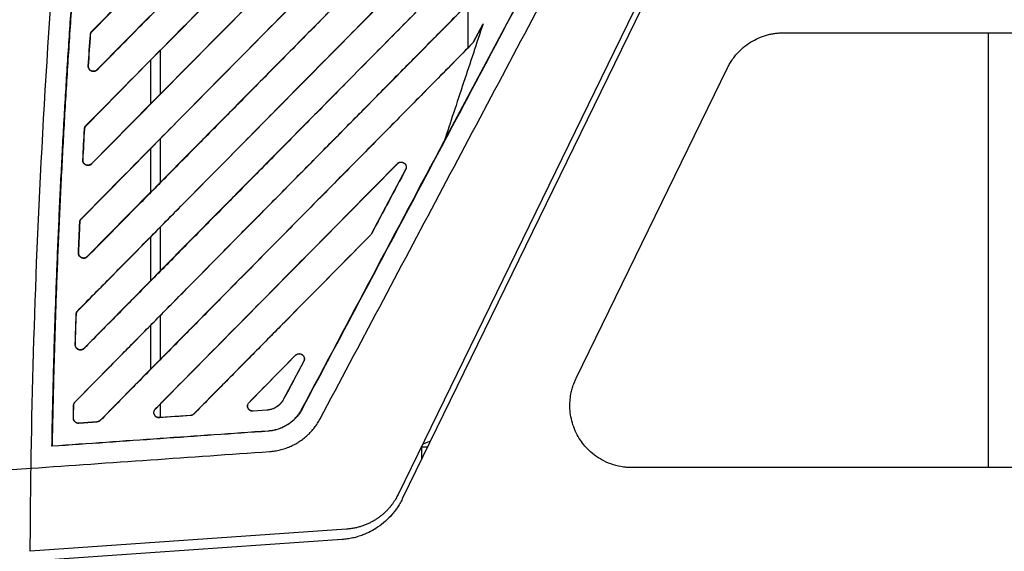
# Model space of a CAD drawing. Header units: millimetres. Extents: x 156812 to 157936, y 112087 to 113571.
# Tile 148 of 204: x 157695 to 157790, y 112864 to 112915. Entities that reach past the tile are written whole.
import ezdxf

# ---------------------------------------------------------------- set-up
doc = ezdxf.new("R2010")
doc.units = ezdxf.units.MM

msp = doc.modelspace()

# ---------------------------------------------------------------- linework, layer by layer
at = {"color": 7, "linetype": 'Continuous', "lineweight": 25}
for p, q in [((157790.294, 112989.131), (157731.851, 112869.304)), ((157768.568, 112968.422), (157708.905, 112908.008)), ((157708.905, 112912.212), (157764.138, 112968.177)), ((157736.31, 112903.429), (157764.942, 112957.254)), ((157708.905, 112903.676), (157738.605, 112933.768)), ((157738.605, 112929.538), (157708.905, 112899.462)), ((157708.905, 112895.14), (157738.605, 112925.231)), ((157738.605, 112920.997), (157708.905, 112890.918)), ((157702.273, 112914.029), (157707.937, 112919.768)), ((157708.905, 112886.605), (157738.605, 112916.691)), ((157738.605, 112912.44), (157738.605, 112916.705)), ((157707.937, 112915.572), (157702.745, 112910.315)), ((157739.137, 112913.008), (157740.037, 112914.7)), ((157740.037, 112914.7), (157739.138, 112913.008)), ((157740.058, 112914.74), (157740.037, 112914.7)), ((157702.273, 112914.029), (157702.253, 112914.049)), ((157769.076, 112913.89), (157868.805, 112913.89)), ((157788.853, 112913.89), (157788.853, 112871.89)), ((157738.605, 112912.453), (157708.905, 112882.375)), ((157738.605, 112912.44), (157739.051, 112912.892)), ((157739.051, 112912.892), (157739.051, 112912.892)), ((157739.137, 112913.008), (157739.138, 112913.008)), ((157707.937, 112911.232), (157708.905, 112912.213)), ((157708.905, 112908.006), (157708.905, 112912.213)), ((157701.708, 112904.92), (157707.937, 112911.231)), ((157701.909, 112910.68), (157701.936, 112910.678)), ((157707.937, 112911.232), (157707.937, 112907.026)), ((157749.055, 112880.521), (157763.687, 112910.521)), ((157702.764, 112910.297), (157702.745, 112910.315)), ((157708.905, 112908.006), (157707.937, 112907.026)), ((157707.937, 112907.028), (157702.221, 112901.24)), ((157701.708, 112904.92), (157701.69, 112904.937)), ((157701.57, 112904.613), (157701.546, 112904.614)), ((157707.937, 112902.696), (157708.905, 112903.677)), ((157708.905, 112899.461), (157708.905, 112903.677)), ((157701.252, 112895.921), (157707.937, 112902.695)), ((157707.937, 112902.696), (157707.937, 112898.48)), ((157701.382, 112901.6), (157701.406, 112901.599)), ((157702.237, 112901.224), (157702.221, 112901.24)), ((157708.905, 112878.067), (157731.787, 112901.248)), ((157731.78, 112901.255), (157731.787, 112901.248)), ((157732.568, 112900.674), (157729.288, 112894.505)), ((157732.577, 112900.669), (157732.568, 112900.674)), ((157708.905, 112899.461), (157707.937, 112898.48)), ((157707.937, 112898.482), (157701.805, 112892.273)), ((157701.113, 112895.608), (157701.092, 112895.609)), ((157701.252, 112895.921), (157701.237, 112895.936)), ((157707.937, 112894.16), (157708.905, 112895.141)), ((157708.905, 112890.916), (157708.905, 112895.141)), ((157729.204, 112894.391), (157712.111, 112877.079)), ((157729.204, 112894.391), (157729.211, 112894.383)), ((157729.288, 112894.505), (157729.297, 112894.5)), ((157700.901, 112887.031), (157707.937, 112894.159)), ((157707.937, 112894.16), (157707.937, 112889.936)), ((157700.964, 112892.631), (157700.984, 112892.63)), ((157701.819, 112892.259), (157701.805, 112892.273)), ((157708.905, 112890.916), (157707.937, 112889.936)), ((157707.937, 112889.937), (157701.494, 112883.412)), ((157700.761, 112886.71), (157700.743, 112886.71)), ((157700.901, 112887.031), (157700.888, 112887.043)), ((157707.937, 112885.626), (157708.905, 112886.606)), ((157708.905, 112882.373), (157708.905, 112886.606)), ((157700.651, 112878.245), (157707.937, 112885.624)), ((157707.937, 112885.626), (157707.937, 112881.393)), ((157700.65, 112883.767), (157700.667, 112883.767)), ((157700.65, 112883.767), (157700.666, 112883.767)), ((157701.506, 112883.401), (157701.494, 112883.412)), ((157708.905, 112882.373), (157707.937, 112881.393)), ((157717.453, 112878.188), (157721.946, 112882.74)), ((157722.727, 112882.166), (157720.778, 112878.499)), ((157721.939, 112882.747), (157721.946, 112882.74)), ((157722.736, 112882.161), (157722.727, 112882.166)), ((157707.937, 112881.394), (157703.052, 112876.448)), ((157700.651, 112878.245), (157700.641, 112878.255)), ((157717.453, 112878.188), (157717.445, 112878.196)), ((157720.778, 112878.499), (157720.786, 112878.494)), ((157700.512, 112877.915), (157700.497, 112877.915)), ((157708.397, 112877.554), (157708.389, 112877.562)), ((157708.397, 112877.554), (157708.905, 112878.068)), ((157708.905, 112876.733), (157708.905, 112878.068)), ((157719.159, 112877.448), (157717.835, 112877.356)), ((157717.835, 112877.356), (157717.836, 112877.346)), ((157719.16, 112877.438), (157717.836, 112877.346)), ((157719.16, 112877.438), (157719.159, 112877.448)), ((157722.552, 112877.556), (157722.567, 112877.548)), ((157700.47, 112876.678), (157700.484, 112876.678)), ((157702.741, 112876.304), (157701.004, 112876.183)), ((157702.742, 112876.29), (157702.741, 112876.304)), ((157703.062, 112876.438), (157703.052, 112876.448)), ((157708.905, 112876.733), (157708.778, 112876.724)), ((157708.778, 112876.724), (157708.779, 112876.712)), ((157711.797, 112876.935), (157708.905, 112876.733)), ((157711.798, 112876.923), (157711.797, 112876.935)), ((157712.119, 112877.071), (157712.111, 112877.079)), ((157701.004, 112876.183), (157701.005, 112876.169)), ((157719.301, 112875.426), (157719.299, 112875.443)), ((157698.4, 112873.964), (157698.418, 112873.983)), ((157734.105, 112873.875), (157734.105, 112873.925)), ((157734.105, 112873.875), (157734.105, 112872.668)), ((157734.693, 112873.875), (157734.105, 112873.875)), ((157677.212, 112870.495), (157696.383, 112871.836)), ((157868.805, 112871.89), (157754.444, 112871.89)), ((157726.876, 112865.949), (157696.305, 112863.811)), ((157726.446, 112864.95), (157696.801, 112862.877))]:
    msp.add_line(p, q, dxfattribs=at)
at = {"color": 144, "linetype": 'Continuous', "lineweight": 18}
msp.add_line((157702.138, 112913.729), (157702.11, 112913.731), dxfattribs=at)
at = {"color": 7, "linetype": 'Continuous', "lineweight": 25, "flags": 128}
for points in [[(157790.926, 112989.17), (157758.067, 112921.799), (157732.249, 112868.865)], [(157734.977, 112874.457), (157734.547, 112874.28), (157734.209, 112874.14)]]:
    msp.add_lwpolyline(points, dxfattribs=at)
at = {"color": 7, "linetype": 'Continuous', "lineweight": 25}
for points, knots in [([(157701.689, 112904.938), (157704.54, 112907.824), (157710.897, 112914.262), (157721.417, 112924.916), (157733.905, 112937.565), (157748.361, 112952.211), (157758.655, 112962.638), (157764.131, 112968.185)], [0, 0, 0, 0, 0.136912, 0.305359, 0.505346, 0.736888, 1, 1, 1, 1]), ([(157768.575, 112968.416), (157762.445, 112962.206), (157751.04, 112950.653), (157735.213, 112934.617), (157721.946, 112921.179), (157711.237, 112910.337), (157704.953, 112903.972), (157702.238, 112901.223)], [0, 0, 0, 0, 0.277267, 0.515885, 0.715871, 0.877241, 1, 1, 1, 1]), ([(157770.305, 112967.327), (157762.35, 112952.363), (157754.395, 112937.399), (157742.461, 112914.954), (157738.483, 112907.473), (157732.515, 112896.25), (157730.525, 112892.51), (157726.547, 112885.029), (157724.557, 112881.288), (157722.568, 112877.547)], [0, 0, 0, 0, 0.5, 0.5, 0.75, 0.75, 0.875, 0.875, 1, 1, 1, 1]), ([(157754.975, 112963.181), (157752.244, 112960.414), (157746.939, 112955.041), (157739.222, 112947.223), (157731.981, 112939.888), (157725.216, 112933.036), (157718.928, 112926.667), (157713.116, 112920.781), (157707.781, 112915.378), (157704.384, 112911.937), (157702.764, 112910.296)], [0, 0, 0, 0, 0.156978, 0.304814, 0.443511, 0.573072, 0.6935, 0.804797, 0.906963, 1, 1, 1, 1]), ([(157724.318, 112876.617), (157726.234, 112880.22), (157728.151, 112883.824), (157731.983, 112891.031), (157733.899, 112894.635), (157739.648, 112905.445), (157743.481, 112912.652), (157754.977, 112934.274), (157762.641, 112948.689), (157770.305, 112963.104)], [0, 0, 0, 0, 0.125, 0.125, 0.25, 0.25, 0.5, 0.5, 1, 1, 1, 1]), ([(157702.253, 112914.049), (157705.482, 112917.319), (157712.39, 112924.315), (157723.428, 112935.495), (157735.817, 112948.045), (157744.526, 112956.867), (157749.107, 112961.507)], [0, 0, 0, 0, 0.206708, 0.442269, 0.706693, 1, 1, 1, 1]), ([(157701.236, 112895.937), (157702.751, 112897.472), (157706.05, 112900.813), (157711.401, 112906.231), (157717.554, 112912.463), (157724.511, 112919.508), (157732.27, 112927.368), (157740.832, 112936.042), (157750.197, 112945.53), (157756.709, 112952.126), (157760.098, 112955.56)], [0, 0, 0, 0, 0.077224, 0.168095, 0.272613, 0.390781, 0.522599, 0.668072, 0.827205, 1, 1, 1, 1]), ([(157748.012, 112939.047), (157746.22, 112937.231), (157742.729, 112933.694), (157737.632, 112928.529), (157732.811, 112923.645), (157728.268, 112919.043), (157724.003, 112914.722), (157720.014, 112910.683), (157716.303, 112906.925), (157712.87, 112903.448), (157709.714, 112900.253), (157706.835, 112897.338), (157704.235, 112894.705), (157702.594, 112893.043), (157701.819, 112892.259)], [0, 0, 0, 0, 0.116405, 0.226794, 0.331168, 0.429528, 0.521876, 0.608211, 0.688535, 0.762849, 0.831152, 0.893445, 0.949727, 1, 1, 1, 1]), ([(157698.4, 112873.964), (157698.416, 112874.856), (157698.449, 112876.641), (157698.511, 112879.318), (157698.58, 112881.996), (157698.659, 112884.676), (157698.747, 112887.357), (157698.845, 112890.04), (157698.951, 112892.724), (157699.066, 112895.409), (157699.191, 112898.096), (157699.324, 112900.784), (157699.467, 112903.473), (157699.619, 112906.164), (157699.779, 112908.856), (157699.949, 112911.55), (157700.128, 112914.244), (157700.317, 112916.94), (157700.514, 112919.638), (157700.72, 112922.336), (157700.935, 112925.036), (157701.16, 112927.737), (157701.394, 112930.44), (157701.636, 112933.144), (157701.805, 112934.946), (157701.889, 112935.848)], [0, 0, 0, 0, 0.043165, 0.086356, 0.129574, 0.172817, 0.216087, 0.259384, 0.302709, 0.346061, 0.389442, 0.432852, 0.476292, 0.519761, 0.56326, 0.60679, 0.65035, 0.693942, 0.737566, 0.781222, 0.82491, 0.868632, 0.912387, 0.956176, 1, 1, 1, 1]), ([(157701.907, 112935.846), (157701.819, 112934.914), (157701.643, 112933.05), (157701.391, 112930.251), (157701.148, 112927.452), (157700.916, 112924.651), (157700.693, 112921.848), (157700.481, 112919.044), (157700.278, 112916.239), (157700.085, 112913.432), (157699.902, 112910.623), (157699.729, 112907.813), (157699.565, 112905.002), (157699.412, 112902.189), (157699.268, 112899.375), (157699.134, 112896.56), (157699.01, 112893.743), (157698.895, 112890.925), (157698.79, 112888.105), (157698.695, 112885.284), (157698.61, 112882.461), (157698.536, 112879.637), (157698.47, 112876.811), (157698.435, 112874.926), (157698.418, 112873.983)], [0, 0, 0, 0, 0.045326, 0.09066, 0.136001, 0.181352, 0.226713, 0.272086, 0.317471, 0.362869, 0.40828, 0.453704, 0.499142, 0.544593, 0.590057, 0.635535, 0.681027, 0.726534, 0.772058, 0.817599, 0.863162, 0.908747, 0.954359, 1, 1, 1, 1]), ([(157700.887, 112887.045), (157701.984, 112888.156), (157704.268, 112890.469), (157707.83, 112894.076), (157711.661, 112897.956), (157715.762, 112902.109), (157720.132, 112906.535), (157724.772, 112911.234), (157729.682, 112916.207), (157734.86, 112921.454), (157740.309, 112926.974), (157744.031, 112930.745), (157745.937, 112932.676)], [0, 0, 0, 0, 0.073047, 0.152081, 0.237104, 0.328115, 0.425117, 0.528108, 0.637091, 0.752066, 0.873035, 1, 1, 1, 1]), ([(157743.859, 112926.302), (157742.287, 112924.709), (157739.201, 112921.583), (157734.659, 112916.98), (157730.289, 112912.554), (157726.092, 112908.303), (157722.069, 112904.227), (157718.218, 112900.327), (157714.541, 112896.603), (157711.037, 112893.054), (157707.706, 112889.68), (157704.548, 112886.482), (157702.5, 112884.409), (157701.506, 112883.401)], [0, 0, 0, 0, 0.111375, 0.218653, 0.321838, 0.420928, 0.515926, 0.606832, 0.693646, 0.77637, 0.855003, 0.929547, 1, 1, 1, 1]), ([(157700.641, 112878.255), (157701.57, 112879.196), (157703.448, 112881.099), (157706.296, 112883.983), (157709.205, 112886.93), (157712.175, 112889.937), (157715.205, 112893.007), (157718.297, 112896.138), (157721.449, 112899.331), (157724.662, 112902.586), (157727.936, 112905.902), (157731.271, 112909.28), (157734.667, 112912.72), (157738.124, 112916.221), (157740.448, 112918.576), (157741.621, 112919.763)], [0, 0, 0, 0, 0.068002, 0.137489, 0.208463, 0.280923, 0.35487, 0.430304, 0.507225, 0.585633, 0.665529, 0.746913, 0.829786, 0.914148, 1, 1, 1, 1]), ([(157740.058, 112914.74), (157739.745, 112913.798), (157739.118, 112911.913), (157738.162, 112909.048), (157737.222, 112906.222), (157736.603, 112904.335), (157736.306, 112903.43)], [0, 0, 0, 0, 0.250024, 0.500049, 0.760301, 1, 1, 1, 1]), ([(157702.138, 112913.729), (157702.14, 112913.752), (157702.145, 112913.797), (157702.165, 112913.862), (157702.192, 112913.923), (157702.228, 112913.98), (157702.258, 112914.013), (157702.273, 112914.029)], [0, 0, 0, 0, 0.203516, 0.40414, 0.603039, 0.801292, 1, 1, 1, 1]), ([(157763.687, 112910.521), (157763.721, 112910.589), (157763.788, 112910.723), (157763.899, 112910.92), (157764.016, 112911.112), (157764.14, 112911.3), (157764.272, 112911.482), (157764.41, 112911.661), (157764.696, 112912.002), (157765.171, 112912.472), (157765.879, 112912.99), (157766.644, 112913.397), (157767.311, 112913.636), (157767.853, 112913.769), (157768.257, 112913.838), (157768.665, 112913.882), (157768.939, 112913.887), (157769.076, 112913.89)], [0, 0, 0, 0, 0.033771, 0.067429, 0.10102, 0.134594, 0.168198, 0.20188, 0.235687, 0.367771, 0.500004, 0.627364, 0.754888, 0.81628, 0.877403, 0.938546, 1, 1, 1, 1]), ([(157739.052, 112912.891), (157737.783, 112911.607), (157735.262, 112909.052), (157731.502, 112905.244), (157727.789, 112901.483), (157724.121, 112897.768), (157720.499, 112894.099), (157716.923, 112890.477), (157713.393, 112886.901), (157709.909, 112883.372), (157706.47, 112879.889), (157704.193, 112877.583), (157703.062, 112876.438)], [0, 0, 0, 0, 0.1057572, 0.2102328, 0.3134277, 0.415343, 0.5159795, 0.6153379, 0.7134188, 0.8102226, 0.9057495, 1, 1, 1, 1]), ([(157739.051, 112912.892), (157739.068, 112912.909), (157739.101, 112912.944), (157739.125, 112912.987), (157739.137, 112913.008)], [0, 0, 0, 0, 0.488728, 1, 1, 1, 1]), ([(157702.764, 112910.296), (157702.746, 112910.279), (157702.709, 112910.245), (157702.646, 112910.204), (157702.579, 112910.173), (157702.486, 112910.145), (157702.363, 112910.137), (157702.22, 112910.173), (157702.087, 112910.252), (157701.984, 112910.37), (157701.912, 112910.517), (157701.91, 112910.625), (157701.909, 112910.68)], [0, 0, 0, 0, 0.062188, 0.123098, 0.184032, 0.246289, 0.361395, 0.48203, 0.606082, 0.736984, 0.867115, 1, 1, 1, 1]), ([(157702.746, 112910.315), (157702.729, 112910.299), (157702.695, 112910.267), (157702.633, 112910.228), (157702.563, 112910.197), (157702.484, 112910.177), (157702.397, 112910.171), (157702.305, 112910.182), (157702.186, 112910.221), (157702.064, 112910.306), (157701.976, 112910.436), (157701.936, 112910.563), (157701.936, 112910.642), (157701.936, 112910.678)], [0, 0, 0, 0, 0.059745, 0.122686, 0.189146, 0.259588, 0.334679, 0.415428, 0.50053, 0.659645, 0.79352, 0.906622, 1, 1, 1, 1]), ([(157701.57, 112904.613), (157701.573, 112904.636), (157701.577, 112904.682), (157701.597, 112904.749), (157701.625, 112904.812), (157701.661, 112904.87), (157701.691, 112904.904), (157701.707, 112904.92)], [0, 0, 0, 0, 0.204248, 0.405197, 0.604062, 0.801955, 1, 1, 1, 1]), ([(157722.552, 112877.556), (157724.844, 112881.868), (157727.135, 112886.181), (157731.719, 112894.807), (157734.012, 112899.119), (157736.306, 112903.43)], [0, 0, 0, 0, 0.5, 0.5, 1, 1, 1, 1]), ([(157702.238, 112901.223), (157702.219, 112901.206), (157702.183, 112901.172), (157702.12, 112901.131), (157702.053, 112901.1), (157701.961, 112901.072), (157701.839, 112901.063), (157701.696, 112901.099), (157701.564, 112901.176), (157701.46, 112901.293), (157701.387, 112901.439), (157701.384, 112901.546), (157701.382, 112901.6)], [0, 0, 0, 0, 0.06221, 0.123152, 0.184112, 0.246377, 0.361468, 0.48205, 0.605899, 0.736757, 0.866991, 1, 1, 1, 1]), ([(157702.221, 112901.239), (157702.204, 112901.223), (157702.169, 112901.19), (157702.107, 112901.151), (157702.036, 112901.12), (157701.957, 112901.1), (157701.87, 112901.094), (157701.779, 112901.105), (157701.658, 112901.144), (157701.533, 112901.231), (157701.445, 112901.364), (157701.406, 112901.489), (157701.406, 112901.565), (157701.406, 112901.599)], [0, 0, 0, 0, 0.0610019, 0.1247685, 0.1916505, 0.2621147, 0.3368134, 0.4167086, 0.5006005, 0.6653025, 0.801114, 0.9124991, 1, 1, 1, 1]), ([(157708.389, 112877.562), (157709.27, 112878.455), (157711.028, 112880.236), (157713.66, 112882.902), (157716.281, 112885.556), (157718.891, 112888.2), (157721.49, 112890.833), (157724.078, 112893.454), (157726.655, 112896.064), (157729.221, 112898.664), (157730.928, 112900.393), (157731.78, 112901.255)], [0, 0, 0, 0, 0.112978, 0.225488, 0.337531, 0.449107, 0.560216, 0.67086, 0.781038, 0.890751, 1, 1, 1, 1]), ([(157731.78, 112901.255), (157731.797, 112901.272), (157731.831, 112901.304), (157731.89, 112901.343), (157731.952, 112901.374), (157732.019, 112901.395), (157732.121, 112901.413), (157732.262, 112901.405), (157732.423, 112901.326), (157732.557, 112901.198), (157732.624, 112901.044), (157732.642, 112900.903), (157732.628, 112900.781), (157732.594, 112900.707), (157732.577, 112900.669)], [0, 0, 0, 0, 0.050146, 0.098892, 0.147166, 0.195925, 0.246095, 0.364174, 0.486503, 0.616641, 0.745222, 0.830606, 0.913757, 1, 1, 1, 1]), ([(157731.787, 112901.248), (157731.803, 112901.263), (157731.836, 112901.294), (157731.893, 112901.331), (157731.956, 112901.362), (157732.025, 112901.383), (157732.131, 112901.399), (157732.274, 112901.384), (157732.417, 112901.315), (157732.518, 112901.22), (157732.583, 112901.12), (157732.62, 112901.009), (157732.63, 112900.894), (157732.615, 112900.778), (157732.583, 112900.708), (157732.568, 112900.674)], [0, 0, 0, 0, 0.047842, 0.096535, 0.146328, 0.19749, 0.250337, 0.3765, 0.499655, 0.586896, 0.671027, 0.753545, 0.8359, 0.919072, 1, 1, 1, 1]), ([(157701.092, 112895.609), (157701.094, 112895.634), (157701.098, 112895.683), (157701.117, 112895.754), (157701.146, 112895.82), (157701.185, 112895.883), (157701.219, 112895.919), (157701.236, 112895.937)], [0, 0, 0, 0, 0.2050405, 0.402998, 0.5983792, 0.7958672, 1, 1, 1, 1]), ([(157701.113, 112895.608), (157701.115, 112895.632), (157701.119, 112895.679), (157701.139, 112895.748), (157701.167, 112895.812), (157701.204, 112895.871), (157701.235, 112895.906), (157701.25, 112895.923)], [0, 0, 0, 0, 0.205329, 0.406774, 0.605606, 0.802967, 1, 1, 1, 1]), ([(157729.211, 112894.383), (157728.297, 112893.458), (157726.455, 112891.592), (157723.67, 112888.771), (157720.843, 112885.907), (157717.973, 112883), (157715.06, 112880.05), (157713.104, 112878.069), (157712.119, 112877.071)], [0, 0, 0, 0, 0.160445, 0.323377, 0.488797, 0.656707, 0.827107, 1, 1, 1, 1]), ([(157701.819, 112892.259), (157701.797, 112892.238), (157701.755, 112892.198), (157701.683, 112892.152), (157701.609, 112892.12), (157701.531, 112892.102), (157701.45, 112892.1), (157701.367, 112892.112), (157701.264, 112892.143), (157701.148, 112892.21), (157701.044, 112892.326), (157700.97, 112892.47), (157700.966, 112892.577), (157700.964, 112892.631)], [0, 0, 0, 0, 0.07496, 0.144632, 0.210834, 0.27568, 0.341414, 0.410191, 0.483903, 0.607122, 0.73748, 0.867347, 1, 1, 1, 1]), ([(157701.805, 112892.273), (157701.788, 112892.256), (157701.752, 112892.223), (157701.688, 112892.183), (157701.616, 112892.152), (157701.537, 112892.133), (157701.451, 112892.127), (157701.36, 112892.138), (157701.236, 112892.178), (157701.107, 112892.269), (157701.019, 112892.41), (157700.985, 112892.531), (157700.984, 112892.601), (157700.984, 112892.63)], [0, 0, 0, 0, 0.0627, 0.12758, 0.195027, 0.265523, 0.339705, 0.418484, 0.500737, 0.677476, 0.817463, 0.925149, 1, 1, 1, 1]), ([(157700.65, 112883.767), (157700.665, 112884.257), (157700.695, 112885.238), (157700.727, 112886.219), (157700.743, 112886.71)], [0, 0, 0, 0, 0.4991512, 1, 1, 1, 1]), ([(157701.506, 112883.401), (157701.484, 112883.38), (157701.441, 112883.34), (157701.37, 112883.294), (157701.296, 112883.262), (157701.218, 112883.245), (157701.138, 112883.242), (157701.055, 112883.254), (157700.953, 112883.284), (157700.837, 112883.35), (157700.733, 112883.464), (157700.658, 112883.607), (157700.653, 112883.713), (157700.65, 112883.767)], [0, 0, 0, 0, 0.074942, 0.144635, 0.210884, 0.275779, 0.34154, 0.410306, 0.48395, 0.606985, 0.737313, 0.867255, 1, 1, 1, 1]), ([(157701.494, 112883.412), (157701.478, 112883.398), (157701.446, 112883.368), (157701.39, 112883.331), (157701.328, 112883.301), (157701.261, 112883.28), (157701.189, 112883.268), (157701.113, 112883.268), (157701.035, 112883.28), (157700.938, 112883.312), (157700.831, 112883.378), (157700.736, 112883.487), (157700.675, 112883.621), (157700.67, 112883.717), (157700.667, 112883.767)], [0, 0, 0, 0, 0.056471, 0.114059, 0.173049, 0.233755, 0.296549, 0.361903, 0.430452, 0.500768, 0.626962, 0.750579, 0.872852, 1, 1, 1, 1]), ([(157721.939, 112882.747), (157721.956, 112882.764), (157721.99, 112882.796), (157722.049, 112882.835), (157722.111, 112882.865), (157722.178, 112882.887), (157722.28, 112882.905), (157722.421, 112882.897), (157722.582, 112882.818), (157722.716, 112882.69), (157722.783, 112882.536), (157722.801, 112882.395), (157722.787, 112882.272), (157722.753, 112882.199), (157722.736, 112882.161)], [0, 0, 0, 0, 0.050147, 0.09889, 0.147158, 0.195903, 0.246055, 0.364085, 0.486355, 0.616494, 0.745104, 0.830519, 0.91371, 1, 1, 1, 1]), ([(157721.946, 112882.74), (157721.962, 112882.755), (157721.997, 112882.788), (157722.061, 112882.829), (157722.142, 112882.865), (157722.239, 112882.887), (157722.352, 112882.887), (157722.473, 112882.858), (157722.598, 112882.792), (157722.703, 112882.685), (157722.77, 112882.548), (157722.791, 112882.409), (157722.777, 112882.278), (157722.743, 112882.202), (157722.727, 112882.166)], [0, 0, 0, 0, 0.047212, 0.1020498, 0.1646403, 0.2354455, 0.315474, 0.4054874, 0.5002142, 0.6160379, 0.7222046, 0.8215238, 0.9154594, 1, 1, 1, 1]), ([(157754.444, 112871.89), (157754.375, 112871.89), (157754.238, 112871.892), (157754.033, 112871.903), (157753.827, 112871.92), (157753.36, 112871.977), (157752.638, 112872.138), (157751.744, 112872.505), (157750.953, 112872.984), (157750.12, 112873.676), (157749.269, 112874.724), (157748.73, 112875.933), (157748.497, 112876.989), (157748.434, 112877.75), (157748.463, 112878.48), (157748.56, 112879.097), (157748.699, 112879.631), (157748.855, 112880.085), (157748.988, 112880.376), (157749.055, 112880.521)], [0, 0, 0, 0, 0.016976, 0.033939, 0.050908, 0.067904, 0.150418, 0.233011, 0.305705, 0.378503, 0.499997, 0.635931, 0.701365, 0.766893, 0.824141, 0.88148, 0.921012, 0.960434, 1, 1, 1, 1]), ([(157700.512, 112877.915), (157700.513, 112877.936), (157700.515, 112877.978), (157700.53, 112878.04), (157700.55, 112878.098), (157700.578, 112878.151), (157700.611, 112878.201), (157700.638, 112878.23), (157700.651, 112878.245)], [0, 0, 0, 0, 0.175195, 0.345933, 0.513077, 0.677361, 0.83945, 1, 1, 1, 1]), ([(157717.836, 112877.346), (157717.811, 112877.345), (157717.761, 112877.343), (157717.687, 112877.354), (157717.616, 112877.376), (157717.528, 112877.416), (157717.431, 112877.49), (157717.347, 112877.611), (157717.299, 112877.757), (157717.299, 112877.914), (157717.341, 112878.072), (157717.41, 112878.154), (157717.445, 112878.196)], [0, 0, 0, 0, 0.062227, 0.123175, 0.184131, 0.246381, 0.361455, 0.481935, 0.605789, 0.736654, 0.866894, 1, 1, 1, 1]), ([(157717.835, 112877.356), (157717.813, 112877.355), (157717.769, 112877.354), (157717.704, 112877.363), (157717.641, 112877.38), (157717.581, 112877.405), (157717.525, 112877.438), (157717.473, 112877.479), (157717.427, 112877.527), (157717.387, 112877.581), (157717.343, 112877.66), (157717.309, 112877.773), (157717.309, 112877.917), (157717.352, 112878.066), (157717.418, 112878.146), (157717.453, 112878.188)], [0, 0, 0, 0, 0.056142, 0.111527, 0.16647, 0.221252, 0.276145, 0.331437, 0.387449, 0.444428, 0.500575, 0.617587, 0.737634, 0.863697, 1, 1, 1, 1]), ([(157720.778, 112878.499), (157720.751, 112878.452), (157720.699, 112878.359), (157720.609, 112878.228), (157720.508, 112878.104), (157720.396, 112877.989), (157720.27, 112877.881), (157720.13, 112877.78), (157719.979, 112877.688), (157719.823, 112877.608), (157719.663, 112877.544), (157719.501, 112877.497), (157719.333, 112877.464), (157719.218, 112877.454), (157719.159, 112877.448)], [0, 0, 0, 0, 0.079883, 0.158622, 0.237205, 0.316749, 0.398476, 0.483676, 0.573384, 0.661107, 0.745277, 0.82821, 0.912319, 1, 1, 1, 1]), ([(157720.786, 112878.494), (157720.763, 112878.452), (157720.716, 112878.368), (157720.635, 112878.25), (157720.548, 112878.138), (157720.454, 112878.034), (157720.353, 112877.938), (157720.245, 112877.849), (157720.095, 112877.743), (157719.902, 112877.632), (157719.665, 112877.532), (157719.417, 112877.465), (157719.248, 112877.447), (157719.16, 112877.438)], [0, 0, 0, 0, 0.071807, 0.142354, 0.211984, 0.281055, 0.349931, 0.418983, 0.488575, 0.620817, 0.74835, 0.8696, 1, 1, 1, 1]), ([(157708.779, 112876.712), (157708.754, 112876.712), (157708.704, 112876.71), (157708.631, 112876.721), (157708.559, 112876.742), (157708.471, 112876.782), (157708.374, 112876.856), (157708.291, 112876.977), (157708.242, 112877.123), (157708.242, 112877.281), (157708.284, 112877.438), (157708.354, 112877.521), (157708.389, 112877.562)], [0, 0, 0, 0, 0.062196, 0.123117, 0.184048, 0.246274, 0.361303, 0.481742, 0.605538, 0.736343, 0.866746, 1, 1, 1, 1]), ([(157708.778, 112876.724), (157708.758, 112876.723), (157708.713, 112876.722), (157708.639, 112876.732), (157708.553, 112876.758), (157708.459, 112876.809), (157708.368, 112876.891), (157708.29, 112877.012), (157708.249, 112877.161), (157708.259, 112877.315), (157708.309, 112877.45), (157708.368, 112877.52), (157708.397, 112877.554)], [0, 0, 0, 0, 0.051101, 0.11458, 0.190424, 0.279152, 0.382212, 0.500257, 0.640241, 0.767846, 0.886896, 1, 1, 1, 1]), ([(157719.299, 112875.443), (157719.368, 112875.449), (157719.504, 112875.461), (157719.705, 112875.491), (157719.902, 112875.53), (157720.095, 112875.578), (157720.382, 112875.665), (157720.759, 112875.819), (157721.204, 112876.071), (157721.615, 112876.375), (157721.94, 112876.686), (157722.19, 112876.986), (157722.385, 112877.26), (157722.496, 112877.456), (157722.552, 112877.556)], [0, 0, 0, 0, 0.050906, 0.101093, 0.150677, 0.199781, 0.248528, 0.372944, 0.500419, 0.626655, 0.751112, 0.832778, 0.915552, 1, 1, 1, 1]), ([(157722.568, 112877.547), (157722.532, 112877.484), (157722.461, 112877.357), (157722.343, 112877.175), (157722.219, 112877.001), (157722.086, 112876.835), (157721.946, 112876.677), (157721.798, 112876.527), (157721.642, 112876.386), (157721.479, 112876.253), (157721.308, 112876.128), (157721.082, 112875.98), (157720.796, 112875.822), (157720.443, 112875.669), (157720.076, 112875.552), (157719.694, 112875.467), (157719.433, 112875.439), (157719.301, 112875.426)], [0, 0, 0, 0, 0.053925, 0.107122, 0.159725, 0.211875, 0.263714, 0.315387, 0.367041, 0.418824, 0.470881, 0.523357, 0.617847, 0.71187, 0.806322, 0.902083, 1, 1, 1, 1]), ([(157701.005, 112876.169), (157700.982, 112876.168), (157700.936, 112876.167), (157700.868, 112876.177), (157700.791, 112876.198), (157700.708, 112876.237), (157700.626, 112876.3), (157700.557, 112876.379), (157700.506, 112876.471), (157700.474, 112876.573), (157700.471, 112876.643), (157700.47, 112876.678)], [0, 0, 0, 0, 0.082391, 0.164652, 0.248328, 0.370007, 0.495162, 0.619769, 0.747212, 0.872863, 1, 1, 1, 1]), ([(157701.004, 112876.183), (157700.98, 112876.182), (157700.931, 112876.181), (157700.855, 112876.193), (157700.779, 112876.218), (157700.703, 112876.258), (157700.605, 112876.335), (157700.523, 112876.455), (157700.486, 112876.586), (157700.485, 112876.654), (157700.484, 112876.678)], [0, 0, 0, 0, 0.089082, 0.1831108, 0.2825602, 0.388104, 0.500744, 0.7465034, 0.9128384, 1, 1, 1, 1]), ([(157703.053, 112876.447), (157703.036, 112876.431), (157703.002, 112876.4), (157702.943, 112876.362), (157702.879, 112876.333), (157702.811, 112876.312), (157702.764, 112876.306), (157702.741, 112876.304)], [0, 0, 0, 0, 0.198198, 0.396187, 0.595069, 0.795938, 1, 1, 1, 1]), ([(157712.111, 112877.079), (157712.094, 112877.063), (157712.06, 112877.032), (157712.001, 112876.994), (157711.938, 112876.964), (157711.869, 112876.943), (157711.821, 112876.938), (157711.797, 112876.935)], [0, 0, 0, 0, 0.195854, 0.392691, 0.591575, 0.793596, 1, 1, 1, 1]), ([(157719.439, 112873.448), (157719.524, 112873.455), (157719.694, 112873.469), (157719.947, 112873.503), (157720.196, 112873.546), (157720.442, 112873.6), (157720.685, 112873.664), (157720.924, 112873.739), (157721.16, 112873.824), (157721.393, 112873.919), (157721.622, 112874.024), (157721.848, 112874.139), (157722.07, 112874.265), (157722.361, 112874.446), (157722.708, 112874.692), (157723.096, 112875.018), (157723.452, 112875.374), (157723.775, 112875.759), (157724.069, 112876.172), (157724.235, 112876.468), (157724.318, 112876.617)], [0, 0, 0, 0, 0.042293, 0.084224, 0.125866, 0.167292, 0.208579, 0.249802, 0.291037, 0.332361, 0.37385, 0.415579, 0.457622, 0.50005, 0.584469, 0.667647, 0.750179, 0.832678, 0.915752, 1, 1, 1, 1]), ([(157719.301, 112875.426), (157715.817, 112875.182), (157712.333, 112874.939), (157705.365, 112874.452), (157701.882, 112874.208), (157698.4, 112873.964)], [0, 0, 0, 0, 0.5, 0.5, 1, 1, 1, 1]), ([(157698.418, 112873.983), (157701.9, 112874.225), (157705.38, 112874.468), (157712.34, 112874.955), (157715.819, 112875.2), (157719.299, 112875.443)], [0, 0, 0, 0, 0.5, 0.5, 1, 1, 1, 1]), ([(157696.383, 112871.836), (157700.224, 112872.105), (157704.066, 112872.373), (157711.752, 112872.911), (157715.596, 112873.179), (157719.439, 112873.448)], [0, 0, 0, 0, 0.5, 0.5, 1, 1, 1, 1]), ([(157732.249, 112868.865), (157732.212, 112868.79), (157732.137, 112868.639), (157732.014, 112868.42), (157731.884, 112868.204), (157731.746, 112867.994), (157731.601, 112867.789), (157731.449, 112867.589), (157731.141, 112867.214), (157730.637, 112866.698), (157729.924, 112866.143), (157729.191, 112865.707), (157728.546, 112865.418), (157727.967, 112865.221), (157727.468, 112865.092), (157726.961, 112864.997), (157726.618, 112864.966), (157726.446, 112864.95)], [0, 0, 0, 0, 0.034421, 0.068736, 0.102991, 0.137231, 0.171499, 0.20584, 0.240298, 0.370062, 0.499988, 0.609088, 0.718342, 0.788924, 0.859138, 0.929368, 1, 1, 1, 1]), ([(157731.851, 112869.304), (157731.814, 112869.232), (157731.741, 112869.085), (157731.617, 112868.868), (157731.481, 112868.649), (157731.331, 112868.431), (157731.168, 112868.213), (157730.989, 112867.997), (157730.795, 112867.785), (157730.586, 112867.576), (157730.361, 112867.374), (157730.12, 112867.178), (157729.863, 112866.99), (157729.59, 112866.813), (157729.301, 112866.647), (157728.996, 112866.494), (157728.677, 112866.356), (157728.342, 112866.234), (157727.994, 112866.13), (157727.632, 112866.046), (157727.259, 112865.982), (157727.005, 112865.96), (157726.876, 112865.949)], [0, 0, 0, 0, 0.038531, 0.078269, 0.119215, 0.161367, 0.204726, 0.249293, 0.295067, 0.342048, 0.390237, 0.439632, 0.490236, 0.542046, 0.595064, 0.64929, 0.704723, 0.761363, 0.819211, 0.878267, 0.93853, 1, 1, 1, 1])]:
    msp.add_open_spline(points, degree=3, knots=knots, dxfattribs=at)
for points in [[(157696.923, 112891.69), (157697.51, 112906.496), (157698.507, 112921.286), (157699.915, 112936.037)], [(157701.909, 112910.68), (157701.975, 112911.707), (157702.042, 112912.724), (157702.11, 112913.731)], [(157701.936, 112910.678), (157702.001, 112911.695), (157702.069, 112912.712), (157702.138, 112913.729)], [(157702.11, 112913.731), (157702.118, 112913.851), (157702.169, 112913.963), (157702.253, 112914.049)], [(157739.138, 112913.008), (157739.115, 112912.965), (157739.086, 112912.926), (157739.052, 112912.891)], [(157701.546, 112904.614), (157701.553, 112904.736), (157701.604, 112904.851), (157701.689, 112904.938)], [(157701.382, 112901.6), (157701.435, 112902.596), (157701.489, 112903.601), (157701.546, 112904.614)], [(157701.406, 112901.599), (157701.459, 112902.604), (157701.514, 112903.608), (157701.57, 112904.613)], [(157732.577, 112900.669), (157731.483, 112898.613), (157730.39, 112896.556), (157729.297, 112894.5)], [(157700.964, 112892.631), (157701.004, 112893.614), (157701.047, 112894.607), (157701.092, 112895.609)], [(157700.984, 112892.63), (157701.025, 112893.623), (157701.068, 112894.615), (157701.113, 112895.608)], [(157729.288, 112894.505), (157729.265, 112894.463), (157729.237, 112894.424), (157729.204, 112894.39)], [(157729.297, 112894.5), (157729.274, 112894.457), (157729.245, 112894.418), (157729.211, 112894.383)], [(157696.383, 112871.836), (157696.481, 112878.456), (157696.661, 112885.075), (157696.923, 112891.69)], [(157700.667, 112883.767), (157700.696, 112884.748), (157700.728, 112885.729), (157700.761, 112886.71)], [(157700.743, 112886.71), (157700.747, 112886.836), (157700.799, 112886.955), (157700.887, 112887.045)], [(157700.761, 112886.71), (157700.765, 112886.831), (157700.815, 112886.946), (157700.9, 112887.032)], [(157717.445, 112878.196), (157718.943, 112879.713), (157720.441, 112881.23), (157721.939, 112882.747)], [(157722.736, 112882.161), (157722.086, 112880.939), (157721.436, 112879.717), (157720.786, 112878.494)], [(157700.497, 112877.915), (157700.5, 112878.042), (157700.551, 112878.164), (157700.641, 112878.255)], [(157700.47, 112876.678), (157700.479, 112877.09), (157700.488, 112877.503), (157700.497, 112877.915)], [(157700.484, 112876.678), (157700.493, 112877.09), (157700.502, 112877.502), (157700.512, 112877.915)], [(157702.742, 112876.29), (157702.163, 112876.25), (157701.584, 112876.209), (157701.005, 112876.169)], [(157703.062, 112876.438), (157702.977, 112876.351), (157702.863, 112876.299), (157702.742, 112876.29)], [(157711.798, 112876.923), (157710.792, 112876.853), (157709.786, 112876.783), (157708.779, 112876.712)], [(157712.119, 112877.071), (157712.034, 112876.984), (157711.92, 112876.932), (157711.798, 112876.923)], [(157696.305, 112863.811), (157696.317, 112866.486), (157696.343, 112869.161), (157696.383, 112871.836)]]:
    msp.add_open_spline(points, degree=3, dxfattribs=at)

doc.saveas('drawing.dxf')
